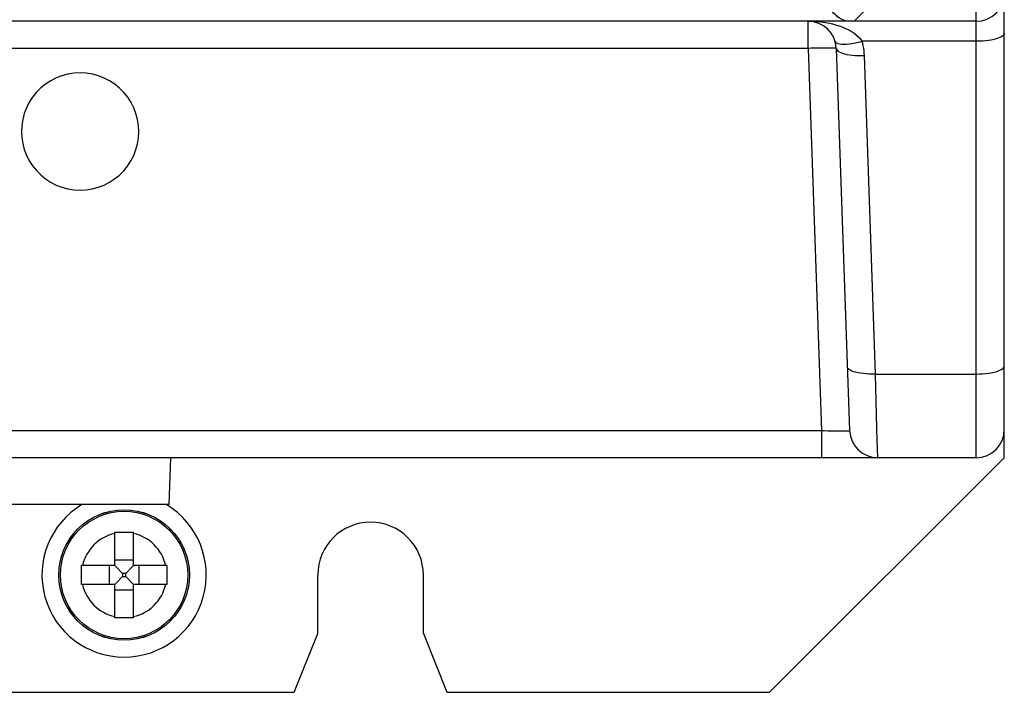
# Model space of a CAD drawing. Extents: x -837 to -216, y -123 to 601.
# Tile 24 of 136: x -546 to -504, y 112 to 141. Entities that reach past the tile are written whole.
import ezdxf

# ---------------------------------------------------------------- set-up
doc = ezdxf.new("R2010")
doc.units = 0
doc.header["$LTSCALE"] = 23.1
doc.layers.add('HEATSINK_AM_0', color=7, linetype='CONTINUOUS')

msp = doc.modelspace()

# ---------------------------------------------------------------- linework, layer by layer
at = {"layer": 'HEATSINK_AM_0', "color": 7}
for p, q in [((-505.32, 121.899), (-505.32, 331.899)), ((-504.12, 123.099), (-504.12, 330.699)), ((-510.52, 140.499), (-509.914, 141.105)), ((-505.32, 140.499), (-622.92, 140.499)), ((-512.479, 139.341), (-512.479, 140.499)), ((-512.479, 139.341), (-615.761, 139.341)), ((-512.479, 139.341), (-511.91, 123.057)), ((-511.279, 139.341), (-510.711, 123.057)), ((-505.32, 139.644), (-510.18, 139.644)), ((-509.606, 125.465), (-510.08, 139.039)), ((-509.606, 125.465), (-505.32, 125.465)), ((-509.544, 123.14), (-509.606, 125.465)), ((-616.33, 123.057), (-511.91, 123.057)), ((-511.91, 123.057), (-511.91, 121.899)), ((-509.532, 122.663), (-509.544, 123.14)), ((-504.12, 121.899), (-504.12, 123.099)), ((-509.522, 122.294), (-509.532, 122.663)), ((-509.511, 121.899), (-509.522, 122.294)), ((-505.32, 121.899), (-622.92, 121.899)), ((-539.645, 121.899), (-539.715, 119.899)), ((-514.12, 111.899), (-504.12, 121.899)), ((-539.715, 119.899), (-591.725, 119.899)), ((-542.02, 118.718), (-541.75, 118.719)), ((-542.02, 117.299), (-542.02, 118.718)), ((-541.75, 118.719), (-541.49, 118.719)), ((-541.49, 118.719), (-541.22, 118.718)), ((-541.22, 117.299), (-541.22, 118.718)), ((-541.22, 117.534), (-542.02, 117.534)), ((-543.44, 117.162), (-543.439, 117.299)), ((-543.44, 116.637), (-543.44, 117.162)), ((-542.02, 117.299), (-543.439, 117.299)), ((-542.254, 117.299), (-542.254, 116.499)), ((-541.966, 117.245), (-542.02, 117.299)), ((-541.688, 116.968), (-541.966, 117.245)), ((-541.551, 116.968), (-541.274, 117.246)), ((-541.274, 117.246), (-541.22, 117.299)), ((-539.801, 117.299), (-541.22, 117.299)), ((-540.985, 116.499), (-540.985, 117.299)), ((-539.801, 117.299), (-539.8, 117.162)), ((-539.8, 117.162), (-539.8, 116.637)), ((-543.439, 116.499), (-543.44, 116.637)), ((-541.688, 116.831), (-541.966, 116.553)), ((-541.551, 116.968), (-541.688, 116.968)), ((-541.688, 116.968), (-541.688, 116.831)), ((-541.688, 116.831), (-541.551, 116.831)), ((-541.551, 116.831), (-541.551, 116.968)), ((-541.551, 116.831), (-541.274, 116.553)), ((-539.8, 116.637), (-539.801, 116.499)), ((-533.37, 114.399), (-533.37, 116.899)), ((-528.87, 114.399), (-528.87, 116.899)), ((-542.02, 116.499), (-543.439, 116.499)), ((-541.966, 116.553), (-542.02, 116.499)), ((-542.02, 115.08), (-542.02, 116.499)), ((-542.02, 116.265), (-541.22, 116.265)), ((-541.274, 116.553), (-541.22, 116.499)), ((-539.801, 116.499), (-541.22, 116.499)), ((-541.22, 115.08), (-541.22, 116.499)), ((-541.75, 115.079), (-542.02, 115.08)), ((-541.49, 115.079), (-541.75, 115.079)), ((-541.22, 115.08), (-541.49, 115.079)), ((-534.37, 111.899), (-533.37, 114.399)), ((-528.87, 114.399), (-527.87, 111.899)), ((-593.87, 111.899), (-534.37, 111.899)), ((-527.87, 111.899), (-514.12, 111.899))]:
    msp.add_line(p, q, dxfattribs=at)
for points in [[(-510.919, 140.522), (-510.936, 140.529), (-510.955, 140.538), (-510.976, 140.547), (-511, 140.558), (-511.026, 140.571), (-511.053, 140.585), (-511.083, 140.601), (-511.115, 140.62), (-511.148, 140.641), (-511.184, 140.665), (-511.221, 140.693), (-511.261, 140.724), (-511.303, 140.761), (-511.347, 140.802), (-511.391, 140.848), (-511.434, 140.898), (-511.476, 140.952), (-511.514, 141.008), (-511.549, 141.064), (-511.58, 141.122)], [(-512.479, 140.499), (-512.189, 140.491), (-511.942, 140.469), (-511.739, 140.442), (-511.571, 140.411), (-511.441, 140.383), (-511.317, 140.351), (-511.156, 140.301), (-510.998, 140.243), (-510.879, 140.195), (-510.769, 140.143), (-510.645, 140.072), (-510.521, 139.99), (-510.404, 139.899), (-510.302, 139.805), (-510.229, 139.721), (-510.18, 139.644)], [(-510.877, 140.499), (-510.873, 140.5), (-510.872, 140.501), (-510.874, 140.502), (-510.878, 140.505), (-510.884, 140.508), (-510.893, 140.512), (-510.919, 140.522)], [(-504.12, 139.988), (-504.127, 139.949), (-504.15, 139.911), (-504.187, 139.874), (-504.239, 139.839), (-504.304, 139.805), (-504.382, 139.773), (-504.471, 139.744), (-504.572, 139.719), (-504.681, 139.696), (-504.799, 139.678), (-504.923, 139.663), (-505.053, 139.652), (-505.185, 139.646), (-505.32, 139.644)], [(-511.279, 139.341), (-511.287, 139.346), (-511.31, 139.349), (-511.347, 139.353), (-511.399, 139.355), (-511.464, 139.357), (-511.541, 139.358), (-511.631, 139.358), (-511.731, 139.358), (-511.841, 139.357), (-511.959, 139.355), (-512.083, 139.353), (-512.212, 139.349), (-512.344, 139.346), (-512.479, 139.341)], [(-511.329, 139.644), (-511.309, 139.607), (-511.27, 139.576), (-511.216, 139.552), (-511.145, 139.534), (-511.06, 139.523), (-510.961, 139.52), (-510.85, 139.523), (-510.729, 139.534), (-510.599, 139.552), (-510.463, 139.576), (-510.322, 139.607), (-510.18, 139.644)], [(-511.279, 139.341), (-511.271, 139.303), (-511.247, 139.266), (-511.209, 139.231), (-511.157, 139.197), (-511.091, 139.166), (-511.013, 139.137), (-510.924, 139.111), (-510.824, 139.089), (-510.714, 139.071), (-510.597, 139.056), (-510.474, 139.045), (-510.345, 139.039), (-510.213, 139.037), (-510.08, 139.039)], [(-510.08, 139.039), (-510.086, 139.141), (-510.096, 139.243), (-510.11, 139.344), (-510.129, 139.445), (-510.152, 139.545), (-510.18, 139.644)], [(-543.495, 138.299), (-543.758, 138.285), (-544.015, 138.244), (-544.268, 138.176), (-544.513, 138.082), (-544.747, 137.963), (-544.966, 137.82), (-545.168, 137.656), (-545.352, 137.472), (-545.517, 137.269), (-545.66, 137.049), (-545.779, 136.815), (-545.873, 136.571), (-545.94, 136.319), (-545.981, 136.061), (-545.995, 135.801), (-545.982, 135.541), (-545.941, 135.284), (-545.874, 135.032), (-545.781, 134.788), (-545.663, 134.555), (-545.521, 134.336), (-545.358, 134.132), (-545.174, 133.947), (-544.972, 133.783), (-544.752, 133.639), (-544.518, 133.519), (-544.272, 133.424), (-544.018, 133.355), (-543.759, 133.313), (-543.495, 133.299)], [(-543.495, 133.299), (-543.232, 133.313), (-542.975, 133.354), (-542.721, 133.422), (-542.476, 133.516), (-542.243, 133.636), (-542.024, 133.778), (-541.821, 133.942), (-541.637, 134.126), (-541.473, 134.33), (-541.33, 134.55), (-541.211, 134.783), (-541.117, 135.027), (-541.049, 135.28), (-541.008, 135.537), (-540.995, 135.798), (-541.008, 136.058), (-541.049, 136.315), (-541.115, 136.567), (-541.208, 136.81), (-541.326, 137.043), (-541.468, 137.263), (-541.632, 137.466), (-541.816, 137.651), (-542.018, 137.816), (-542.237, 137.959), (-542.471, 138.08), (-542.717, 138.175), (-542.972, 138.244), (-543.231, 138.285), (-543.495, 138.299)], [(-509.606, 125.465), (-509.739, 125.463), (-509.871, 125.465), (-510, 125.471), (-510.123, 125.482), (-510.24, 125.496), (-510.35, 125.515), (-510.45, 125.537), (-510.539, 125.563), (-510.617, 125.591), (-510.683, 125.623), (-510.735, 125.656), (-510.773, 125.692), (-510.797, 125.729), (-510.805, 125.767)], [(-505.32, 125.465), (-505.185, 125.467), (-505.053, 125.473), (-504.923, 125.484), (-504.799, 125.499), (-504.681, 125.517), (-504.572, 125.54), (-504.471, 125.565), (-504.382, 125.594), (-504.304, 125.626), (-504.239, 125.66), (-504.187, 125.695), (-504.15, 125.732), (-504.127, 125.77), (-504.12, 125.809)], [(-511.91, 123.057), (-511.776, 123.053), (-511.644, 123.05), (-511.516, 123.047), (-511.392, 123.045), (-511.274, 123.043), (-511.164, 123.042), (-511.064, 123.042), (-510.974, 123.042), (-510.895, 123.043), (-510.83, 123.044), (-510.778, 123.047), (-510.741, 123.049), (-510.718, 123.053), (-510.711, 123.057)]]:
    msp.add_lwpolyline(points, dxfattribs=at)
for radius in [2.782, 2.781, 2.714]:
    msp.add_circle((-541.62, 116.899), radius, dxfattribs=at)
for centre, radius, start, end in [((-505.32, 141.699), 1.2, 270, 360), ((-512.479, 139.299), 1.2, 2, 90), ((-509.511, 123.099), 1.2, 182.0006, 270.0003), ((-505.32, 123.099), 1.2, 270, 360), ((-541.62, 116.899), 3.5, 120.9541, 59.0459), ((-531.12, 116.899), 2.25, 0, 180), ((-541.62, 116.899), 1.818, 102.7116, 167.2884), ((-541.62, 116.899), 1.818, 12.7116, 77.2884), ((-541.62, 116.899), 1.818, 192.7116, 257.2884), ((-541.62, 116.899), 1.818, 282.7116, 347.2884)]:
    msp.add_arc(centre, radius, start, end, dxfattribs=at)

doc.saveas('drawing.dxf')
